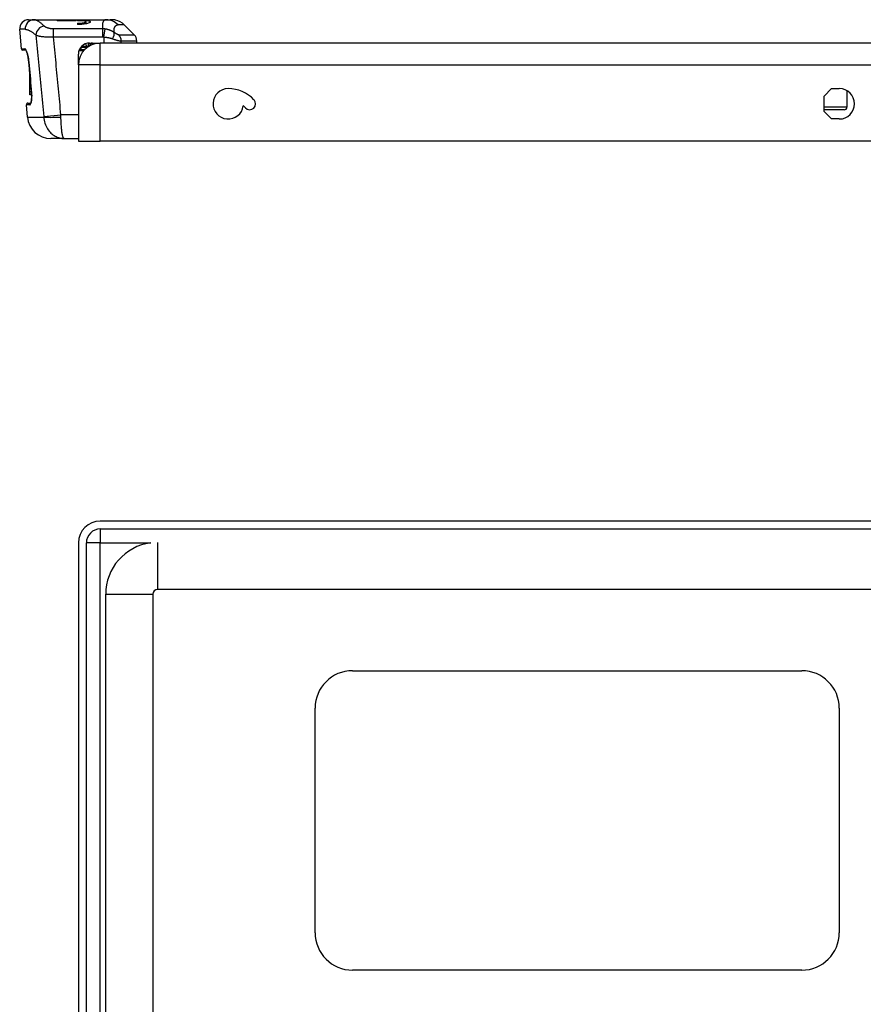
# Model space of a CAD drawing. Header units: inches. Extents: x 1.5 to 31.5, y 2.1 to 17.
# Tile 15 of 34: x 1.5 to 7.2, y 10.2 to 16.8. Entities that reach past the tile are written whole.
import ezdxf

# ---------------------------------------------------------------- set-up
doc = ezdxf.new("R2010")
doc.units = ezdxf.units.IN
doc.header["$MEASUREMENT"] = 0
doc.layers.add('Visible Edges(ANSI)', color=7, linetype='Continuous', lineweight=25)
doc.layers.add('Visible Tangent Edges(ANSI)', color=7, linetype='Continuous', lineweight=25)

msp = doc.modelspace()

# ---------------------------------------------------------------- linework, layer by layer
at = {"layer": 'Visible Edges(ANSI)'}
for p, q in [((1.6031, 16.7738), (1.6385, 16.7738)), ((1.6385, 16.7738), (1.7946, 16.7738)), ((1.7946, 16.7738), (1.7946, 16.7653)), ((1.7946, 16.7738), (1.9206, 16.7738)), ((1.9206, 16.7653), (1.9206, 16.7738)), ((1.9206, 16.7738), (2.1209, 16.7738)), ((2.1209, 16.7738), (2.1476, 16.7738)), ((2.1476, 16.7738), (2.1494, 16.7738)), ((2.1494, 16.7738), (2.1526, 16.7738)), ((2.1538, 16.7738), (2.1526, 16.7738)), ((2.1538, 16.7738), (2.1538, 16.7738)), ((1.5557, 16.5795), (1.5443, 16.7096)), ((1.9206, 16.7653), (1.7946, 16.7653)), ((1.9304, 16.7703), (1.9501, 16.7703)), ((1.9304, 16.7703), (1.9304, 16.7665)), ((1.9501, 16.7665), (1.9304, 16.7665)), ((1.9304, 16.7511), (1.9304, 16.7424)), ((1.9304, 16.7511), (1.9501, 16.7511)), ((1.9501, 16.7424), (1.9304, 16.7424)), ((1.9865, 16.7599), (1.9865, 16.7458)), ((2.2426, 16.7393), (2.3088, 16.673)), ((2.0034, 16.5951), (1.9702, 16.5951)), ((2.0111, 16.6181), (2.0821, 16.6181)), ((2.058, 16.6181), (2.058, 16.6161)), ((7.8701, 16.6181), (2.0821, 16.6181)), ((2.3261, 16.6181), (2.3261, 16.6313)), ((1.5855, 16.5705), (1.5655, 16.5705)), ((1.5956, 16.5448), (1.597, 16.5395)), ((1.9361, 16.4721), (1.9361, 16.5431)), ((1.9438, 16.5675), (1.9716, 16.5675)), ((1.9361, 16.4721), (1.9361, 15.9621)), ((1.6113, 16.3649), (1.6113, 16.4196)), ((1.6113, 16.3631), (1.6113, 16.3649)), ((1.6163, 16.3649), (1.6113, 16.3649)), ((1.6113, 16.3621), (1.6113, 16.3631)), ((1.6165, 16.3621), (1.6113, 16.3621)), ((1.6113, 16.361), (1.6113, 16.3621)), ((1.6166, 16.361), (1.6113, 16.361)), ((1.6113, 16.3593), (1.6113, 16.3609)), ((1.6113, 16.3541), (1.6113, 16.3593)), ((1.6113, 16.3446), (1.6113, 16.3541)), ((1.6113, 16.3306), (1.6113, 16.3446)), ((1.6113, 16.293), (1.6113, 16.3306)), ((6.9146, 16.2636), (6.9646, 16.3136)), ((6.9646, 16.3136), (7.0161, 16.3136)), ((1.6227, 16.293), (1.6113, 16.293)), ((1.6113, 16.2737), (1.6113, 16.293)), ((1.6113, 16.2716), (1.6113, 16.2737)), ((1.6238, 16.2737), (1.6113, 16.2737)), ((1.6239, 16.2716), (1.6113, 16.2716)), ((6.9146, 16.1606), (6.9146, 16.2636)), ((7.068, 16.1911), (7.068, 16.2994)), ((1.5956, 16.1237), (1.5884, 16.2055)), ((1.5982, 16.2162), (1.618, 16.2162)), ((7.0483, 16.1714), (6.9146, 16.1714)), ((6.9646, 16.1106), (6.9146, 16.1606)), ((7.0161, 16.1106), (6.9646, 16.1106)), ((1.8414, 15.98), (1.7524, 15.98)), ((1.8414, 15.98), (1.9361, 15.98)), ((1.9361, 15.9621), (2.0821, 15.9621)), ((7.8701, 15.9621), (2.0821, 15.9621)), ((7.8701, 13.425), (2.0821, 13.425)), ((2.0821, 13.372), (7.8701, 13.372)), ((1.9361, 13.279), (1.9361, 5.571)), ((1.9891, 5.571), (1.9891, 13.279)), ((7.4882, 12.9671), (2.4641, 12.9671)), ((2.1181, 9.55), (2.1181, 12.9361)), ((2.4331, 12.9361), (2.4331, 5.914)), ((3.7661, 12.425), (6.7661, 12.425)), ((3.5161, 10.675), (3.5161, 12.175)), ((7.0161, 12.175), (7.0161, 10.675)), ((6.7661, 10.425), (3.7661, 10.425))]:
    msp.add_line(p, q, dxfattribs=at)
at = {"layer": 'Visible Edges(ANSI)', "flags": 128}
for points in [[(2.1607, 16.7732), (2.1601, 16.7733), (2.1596, 16.7733), (2.159, 16.7734), (2.1585, 16.7734), (2.1579, 16.7735), (2.1574, 16.7735), (2.1568, 16.7735), (2.1562, 16.7736), (2.1557, 16.7736), (2.1551, 16.7736), (2.1546, 16.7737), (2.154, 16.7737), (2.1535, 16.7737), (2.153, 16.7737), (2.1524, 16.7738), (2.1519, 16.7738), (2.1513, 16.7738), (2.1508, 16.7738), (2.1503, 16.7738), (2.1497, 16.7738), (2.1492, 16.7738), (2.1487, 16.7738), (2.1481, 16.7738), (2.1476, 16.7738)], [(2.1494, 16.7738), (2.1498, 16.7738), (2.1503, 16.7738), (2.1508, 16.7738), (2.1512, 16.7738), (2.1517, 16.7738), (2.1521, 16.7738), (2.1526, 16.7738), (2.1531, 16.7738), (2.1535, 16.7738), (2.154, 16.7737), (2.1545, 16.7737), (2.155, 16.7737), (2.1554, 16.7737), (2.1559, 16.7736), (2.1564, 16.7736), (2.1569, 16.7736), (2.1573, 16.7735), (2.1578, 16.7735), (2.1583, 16.7735), (2.1588, 16.7734), (2.1593, 16.7734), (2.1597, 16.7733), (2.1602, 16.7733), (2.1607, 16.7732)], [(2.1834, 16.7713), (2.1833, 16.7714), (2.1831, 16.7714), (2.1829, 16.7714), (2.1825, 16.7715), (2.1819, 16.7716), (2.1813, 16.7717), (2.1806, 16.7718), (2.1797, 16.7719), (2.1787, 16.772), (2.1777, 16.7722), (2.1765, 16.7723), (2.1752, 16.7725), (2.1738, 16.7727), (2.1723, 16.7728), (2.1707, 16.773), (2.1691, 16.7731), (2.1673, 16.7733), (2.1655, 16.7734), (2.1635, 16.7735), (2.1615, 16.7736), (2.1594, 16.7737), (2.1572, 16.7738), (2.155, 16.7738), (2.1526, 16.7738)], [(1.9501, 16.7703), (1.9586, 16.7702), (1.9672, 16.77), (1.9756, 16.7697), (1.9835, 16.7693), (1.9908, 16.7687), (1.9971, 16.7679), (2.0026, 16.767), (2.0074, 16.7659), (2.0113, 16.7646), (2.014, 16.7631), (2.0156, 16.7615), (2.016, 16.7598), (2.0154, 16.758), (2.0138, 16.756), (2.011, 16.754), (2.0071, 16.752), (2.0023, 16.7501), (1.9968, 16.7483), (1.9905, 16.7467), (1.9834, 16.7452), (1.9755, 16.744), (1.9672, 16.7431), (1.9586, 16.7425), (1.9501, 16.7424)], [(1.9501, 16.7511), (1.9548, 16.7512), (1.9595, 16.7515), (1.9642, 16.7519), (1.9685, 16.7525), (1.9725, 16.7532), (1.9759, 16.754), (1.979, 16.7548), (1.9816, 16.7558), (1.9838, 16.7568), (1.9853, 16.7579), (1.9862, 16.7589), (1.9865, 16.7599), (1.9862, 16.7608), (1.9854, 16.7618), (1.9838, 16.7626), (1.9817, 16.7634), (1.9791, 16.7642), (1.976, 16.7648), (1.9725, 16.7653), (1.9685, 16.7657), (1.9642, 16.7661), (1.9596, 16.7663), (1.9548, 16.7665), (1.9501, 16.7665)], [(1.6049, 16.4909), (1.6032, 16.5059), (1.601, 16.5204), (1.5983, 16.5339), (1.5952, 16.546), (1.592, 16.5563), (1.5889, 16.5643), (1.5874, 16.5673), (1.5861, 16.5696), (1.5851, 16.571), (1.5846, 16.5715)], [(1.5983, 16.5338), (1.6004, 16.5238), (1.6022, 16.5132), (1.6037, 16.5022), (1.6049, 16.4909)], [(1.6226, 16.2941), (1.6233, 16.2846), (1.6238, 16.2753), (1.624, 16.2662), (1.6239, 16.2574), (1.6236, 16.2492), (1.623, 16.2415), (1.6223, 16.2345), (1.6213, 16.2284)], [(1.6171, 16.2146), (1.6177, 16.2156), (1.6189, 16.2184), (1.6201, 16.2228), (1.6213, 16.2284)], [(1.6213, 16.2284), (1.6197, 16.221), (1.618, 16.2162)]]:
    msp.add_lwpolyline(points, dxfattribs=at)
at = {"layer": 'Visible Edges(ANSI)'}
for centre, radius, start, end in [((1.6031, 16.7148), 0.0591, 90, 185), ((2.1591, 16.6557), 0.1181, 45, 78.11897), ((2.267, 16.6313), 0.0591, 0, 45), ((1.5655, 16.5804), 0.00984, 185, 270), ((2.0821, 16.4721), 0.146, 90, 180), ((2.0111, 16.5431), 0.075, 90, 180), ((1.9702, 16.6), 0.00492, 125.72805, 270), ((2.0308, 16.5984), 0.0197, 90, 176.26655), ((1.9438, 16.5626), 0.00492, 90, 163.85376), ((3057.3158, 291.6905), 3068.0782, 185.1462166, 185.1496091), ((1.946, 16.4789), 0.00984, 180, 188.20391), ((2.9361, 16.2121), 0.1015, 90, 352.32639), ((2.9361, 16.0774), 0.2362, 43.18687, 90), ((7.0161, 16.2121), 0.1015, 270, 90), ((1.5982, 16.2063), 0.00984, 90, 185), ((2.9361, 16.0774), 0.1575, 43.18687, 50.30109), ((3.0797, 16.2121), 0.0394, 223.18687, 43.18687), ((7.0483, 16.1911), 0.0197, 270, 0), ((1.7524, 16.1374), 0.1575, 185, 270), ((2.0821, 13.279), 0.146, 90, 180), ((2.0821, 13.279), 0.093, 90, 180), ((2.4641, 12.9361), 0.346, 97.55091, 180), ((2.4641, 12.9361), 0.031, 90, 180), ((3.7661, 12.175), 0.25, 90, 180), ((6.7661, 12.175), 0.25, 0, 90), ((3.7661, 10.675), 0.25, 180, 270), ((6.7661, 10.675), 0.25, 270, 0)]:
    msp.add_arc(centre, radius, start, end, dxfattribs=at)
for centre, major_axis, ratio, start_param, end_param in [((2.045, 16.6031), (-0.00984, 0), 0.999391, 4.902488, 5.075064), ((1.0443, 16.258), (0.2181, -2.4202), 0.238359, 1.564193, 1.570765)]:
    msp.add_ellipse(centre, major_axis=major_axis, ratio=ratio, start_param=start_param, end_param=end_param, dxfattribs=at)
at = {"layer": 'Visible Tangent Edges(ANSI)'}
for p, q in [((1.5811, 16.7096), (1.5443, 16.7096)), ((1.7702, 16.6588), (1.7702, 16.7123)), ((2.0981, 16.7123), (1.7702, 16.7123)), ((1.9501, 16.7703), (1.9501, 16.7665)), ((1.9501, 16.7511), (1.9501, 16.7424)), ((2.0981, 16.6588), (2.0981, 16.7123)), ((2.1059, 16.6583), (2.1137, 16.7115)), ((2.2426, 16.7393), (2.202, 16.7393)), ((1.7702, 16.6588), (2.0981, 16.6588)), ((2.1059, 16.6583), (2.1059, 16.6181)), ((2.2061, 16.673), (2.3088, 16.673)), ((1.5557, 16.5795), (1.5785, 16.5795)), ((1.943, 16.5745), (1.9475, 16.5724)), ((1.9592, 16.5902), (1.9555, 16.5935)), ((1.9592, 16.5902), (1.9962, 16.5902)), ((1.9844, 16.6132), (1.9913, 16.5951)), ((2.0089, 16.5984), (2.0013, 16.5984)), ((2.0821, 16.4721), (2.0821, 16.6181)), ((2.3261, 16.6313), (2.2222, 16.6313)), ((2.2222, 16.6181), (2.2222, 16.6313)), ((1.9761, 16.5724), (1.9475, 16.5724)), ((1.6052, 16.4909), (1.6049, 16.4909)), ((2.0821, 16.4721), (1.9361, 16.4721)), ((2.0821, 16.4721), (7.8701, 16.4721)), ((2.0821, 15.9621), (2.0821, 16.4721)), ((1.6164, 16.3631), (1.6113, 16.3631)), ((1.6168, 16.3593), (1.6113, 16.3593)), ((1.6172, 16.3541), (1.6113, 16.3541)), ((1.6181, 16.3446), (1.6113, 16.3446)), ((1.6194, 16.3306), (1.6113, 16.3306)), ((1.6215, 16.31), (1.6212, 16.31)), ((1.6117, 16.2055), (1.5884, 16.2055)), ((6.9146, 16.1911), (7.068, 16.1911)), ((1.5956, 16.1237), (1.7046, 16.1237)), ((1.7044, 16.1265), (1.8194, 16.1374)), ((1.9361, 16.1374), (1.8194, 16.1374)), ((2.0821, 13.372), (2.0821, 13.279)), ((2.0821, 13.279), (1.9891, 13.279)), ((2.0821, 13.279), (2.4186, 13.279)), ((2.0821, 10.0285), (2.0821, 13.279)), ((2.4641, 13.282), (2.4641, 12.9671)), ((2.1181, 12.9361), (2.4331, 12.9361))]:
    msp.add_line(p, q, dxfattribs=at)
at = {"layer": 'Visible Tangent Edges(ANSI)', "flags": 128}
for points in [[(1.7069, 16.7317), (1.7034, 16.735), (1.7, 16.7382), (1.6966, 16.7413), (1.6932, 16.7442), (1.6899, 16.747), (1.6867, 16.7497), (1.6835, 16.7523), (1.6803, 16.7547), (1.6772, 16.757), (1.6742, 16.7591), (1.6712, 16.7611), (1.6683, 16.7629), (1.6655, 16.7647), (1.6627, 16.7662), (1.66, 16.7677), (1.6573, 16.769), (1.6547, 16.7701), (1.6522, 16.7711), (1.6497, 16.7719), (1.6473, 16.7726), (1.645, 16.7732), (1.6427, 16.7735), (1.6406, 16.7738), (1.6385, 16.7738)], [(2.1209, 16.7738), (2.1186, 16.7737), (2.1164, 16.7734), (2.1143, 16.7729), (2.1123, 16.7722), (2.1104, 16.7712), (2.1087, 16.7701), (2.107, 16.7687), (2.1054, 16.7671), (2.104, 16.7653), (2.1027, 16.7632), (2.1014, 16.761), (2.1004, 16.7585), (2.0994, 16.7558), (2.0986, 16.7529), (2.0979, 16.7498), (2.0973, 16.7465), (2.0969, 16.7429), (2.0966, 16.7392), (2.0965, 16.7352), (2.0965, 16.731), (2.0967, 16.7266), (2.097, 16.7221), (2.0975, 16.7173), (2.0981, 16.7123)], [(1.5811, 16.7096), (1.5833, 16.7096), (1.5856, 16.7094), (1.5879, 16.709), (1.5903, 16.7085), (1.5928, 16.7079), (1.5954, 16.7071), (1.598, 16.7062), (1.6007, 16.7052), (1.6035, 16.704), (1.6063, 16.7027), (1.6092, 16.7013), (1.6122, 16.6997), (1.6152, 16.698), (1.6183, 16.6962), (1.6214, 16.6943), (1.6246, 16.6922), (1.6279, 16.69), (1.6312, 16.6877), (1.6346, 16.6853), (1.638, 16.6827), (1.6415, 16.68), (1.6451, 16.6772), (1.6486, 16.6743), (1.6523, 16.6713)], [(1.7702, 16.7123), (1.7668, 16.7123), (1.7633, 16.7125), (1.7599, 16.7127), (1.7565, 16.713), (1.7532, 16.7134), (1.7499, 16.7139), (1.7467, 16.7144), (1.7436, 16.7151), (1.7405, 16.7158), (1.7375, 16.7165), (1.7346, 16.7174), (1.7318, 16.7182), (1.729, 16.7192), (1.7264, 16.7202), (1.7239, 16.7212), (1.7215, 16.7222), (1.7193, 16.7233), (1.7171, 16.7245), (1.7151, 16.7256), (1.7132, 16.7268), (1.7114, 16.728), (1.7098, 16.7292), (1.7083, 16.7305), (1.7069, 16.7317)], [(2.1137, 16.7115), (2.1131, 16.7115), (2.1124, 16.7116), (2.1118, 16.7117), (2.1111, 16.7117), (2.1105, 16.7118), (2.1098, 16.7119), (2.1092, 16.7119), (2.1085, 16.712), (2.1079, 16.712), (2.1072, 16.7121), (2.1066, 16.7121), (2.1059, 16.7121), (2.1053, 16.7122), (2.1046, 16.7122), (2.104, 16.7122), (2.1033, 16.7122), (2.1027, 16.7123), (2.102, 16.7123), (2.1014, 16.7123), (2.1007, 16.7123), (2.1001, 16.7123), (2.0994, 16.7123), (2.0988, 16.7123), (2.0981, 16.7123)], [(2.1749, 16.6884), (2.1728, 16.6899), (2.1706, 16.6914), (2.1683, 16.6928), (2.166, 16.6942), (2.1637, 16.6956), (2.1613, 16.6969), (2.1589, 16.6981), (2.1564, 16.6993), (2.154, 16.7005), (2.1515, 16.7016), (2.1489, 16.7026), (2.1463, 16.7036), (2.1437, 16.7046), (2.1411, 16.7054), (2.1385, 16.7063), (2.1358, 16.7071), (2.1331, 16.7078), (2.1303, 16.7085), (2.1276, 16.7091), (2.1248, 16.7097), (2.1221, 16.7102), (2.1193, 16.7107), (2.1165, 16.7111), (2.1137, 16.7115)], [(2.1749, 16.6884), (2.1744, 16.6925), (2.1741, 16.6965), (2.174, 16.7003), (2.174, 16.7039), (2.1742, 16.7073), (2.1745, 16.7106), (2.1749, 16.7137), (2.1755, 16.7167), (2.1763, 16.7194), (2.1772, 16.722), (2.1782, 16.7244), (2.1793, 16.7266), (2.1806, 16.7286), (2.182, 16.7305), (2.1835, 16.7322), (2.1852, 16.7337), (2.1869, 16.735), (2.1887, 16.7361), (2.1907, 16.7371), (2.1928, 16.7379), (2.1949, 16.7385), (2.1972, 16.7389), (2.1996, 16.7392), (2.202, 16.7393)], [(1.6523, 16.6713), (1.6547, 16.6703), (1.6575, 16.6693), (1.6605, 16.6683), (1.6637, 16.6674), (1.6672, 16.6665), (1.6709, 16.6656), (1.6749, 16.6647), (1.6791, 16.6639), (1.6835, 16.6631), (1.6882, 16.6624), (1.693, 16.6617), (1.6981, 16.6611), (1.7034, 16.6605), (1.7088, 16.66), (1.7144, 16.6595), (1.7201, 16.6591), (1.726, 16.6588), (1.7321, 16.6586), (1.7382, 16.6584), (1.7445, 16.6583), (1.7508, 16.6583), (1.7573, 16.6584), (1.7637, 16.6586), (1.7702, 16.6588)], [(1.6523, 16.6713), (1.6544, 16.6486), (1.6566, 16.6259), (1.6588, 16.6032), (1.6609, 16.5805), (1.6631, 16.5578), (1.6653, 16.5351), (1.6674, 16.5124), (1.6696, 16.4897), (1.6718, 16.467), (1.6739, 16.4443), (1.6761, 16.4216), (1.6783, 16.3989), (1.6805, 16.3762), (1.6826, 16.3535), (1.6848, 16.3308), (1.687, 16.3081), (1.6891, 16.2854), (1.6913, 16.2627), (1.6935, 16.24), (1.6957, 16.2173), (1.6979, 16.1946), (1.7, 16.1719), (1.7022, 16.1492), (1.7044, 16.1265)], [(1.8194, 16.1374), (1.8174, 16.1592), (1.8153, 16.1809), (1.8132, 16.2026), (1.8112, 16.2243), (1.8091, 16.2461), (1.8071, 16.2678), (1.805, 16.2895), (1.803, 16.3112), (1.8009, 16.333), (1.7989, 16.3547), (1.7968, 16.3764), (1.7948, 16.3981), (1.7927, 16.4199), (1.7907, 16.4416), (1.7886, 16.4633), (1.7866, 16.485), (1.7845, 16.5067), (1.7825, 16.5285), (1.7804, 16.5502), (1.7784, 16.5719), (1.7763, 16.5936), (1.7743, 16.6154), (1.7722, 16.6371), (1.7702, 16.6588)], [(2.0981, 16.6588), (2.0984, 16.6588), (2.0988, 16.6588), (2.0991, 16.6588), (2.0994, 16.6588), (2.0998, 16.6588), (2.1001, 16.6588), (2.1004, 16.6588), (2.1007, 16.6588), (2.1011, 16.6587), (2.1014, 16.6587), (2.1017, 16.6587), (2.102, 16.6587), (2.1024, 16.6587), (2.1027, 16.6586), (2.103, 16.6586), (2.1033, 16.6586), (2.1037, 16.6585), (2.104, 16.6585), (2.1043, 16.6585), (2.1046, 16.6584), (2.105, 16.6584), (2.1053, 16.6583), (2.1056, 16.6583), (2.1059, 16.6583)], [(2.1059, 16.6583), (2.1086, 16.658), (2.1113, 16.6578), (2.1139, 16.6575), (2.1165, 16.6572), (2.1192, 16.6569), (2.1218, 16.6566), (2.1244, 16.6562), (2.1269, 16.6559), (2.1295, 16.6555), (2.132, 16.655), (2.1345, 16.6546), (2.137, 16.6541), (2.1394, 16.6536), (2.1418, 16.6531), (2.1442, 16.6525), (2.1465, 16.652), (2.1488, 16.6514), (2.1511, 16.6508), (2.1534, 16.6501), (2.1556, 16.6495), (2.1577, 16.6488), (2.1599, 16.6481), (2.1619, 16.6474), (2.164, 16.6466)], [(2.164, 16.6466), (2.1669, 16.6455), (2.1699, 16.6445), (2.1728, 16.6434), (2.1757, 16.6424), (2.1785, 16.6414), (2.1814, 16.6405), (2.1842, 16.6396), (2.1869, 16.6387), (2.1896, 16.6379), (2.1923, 16.6371), (2.1949, 16.6363), (2.1975, 16.6356), (2.2, 16.6349), (2.2025, 16.6343), (2.2048, 16.6338), (2.2071, 16.6333), (2.2093, 16.6328), (2.2115, 16.6324), (2.2135, 16.6321), (2.2155, 16.6318), (2.2173, 16.6316), (2.2191, 16.6314), (2.2207, 16.6313), (2.2222, 16.6313)], [(2.2061, 16.673), (2.2053, 16.6731), (2.2044, 16.6732), (2.2035, 16.6733), (2.2025, 16.6735), (2.2014, 16.6738), (2.2003, 16.6742), (2.1992, 16.6746), (2.198, 16.675), (2.1967, 16.6755), (2.1955, 16.6761), (2.1942, 16.6767), (2.1928, 16.6774), (2.1914, 16.6781), (2.19, 16.6788), (2.1886, 16.6796), (2.1872, 16.6805), (2.1857, 16.6813), (2.1842, 16.6822), (2.1827, 16.6832), (2.1811, 16.6842), (2.1796, 16.6852), (2.178, 16.6862), (2.1765, 16.6873), (2.1749, 16.6884)], [(1.6052, 16.4909), (1.6046, 16.4968), (1.6039, 16.5026), (1.6032, 16.5083), (1.6024, 16.514), (1.6014, 16.5195), (1.6005, 16.525), (1.5994, 16.5303), (1.5983, 16.5354), (1.5971, 16.5403), (1.5959, 16.545), (1.5947, 16.5495), (1.5934, 16.5537), (1.5921, 16.5576), (1.5908, 16.5613), (1.5895, 16.5646), (1.5881, 16.5677), (1.5868, 16.5704), (1.5855, 16.5728), (1.5843, 16.5748), (1.583, 16.5765), (1.5818, 16.5778), (1.5806, 16.5787), (1.5795, 16.5793), (1.5785, 16.5795)], [(1.9592, 16.5902), (1.9597, 16.5905), (1.9603, 16.5907), (1.9608, 16.591), (1.9614, 16.5913), (1.962, 16.5916), (1.9625, 16.5919), (1.9631, 16.5921), (1.9637, 16.5924), (1.9642, 16.5927), (1.9648, 16.5929), (1.9653, 16.5931), (1.9659, 16.5934), (1.9664, 16.5936), (1.9669, 16.5938), (1.9674, 16.594), (1.9679, 16.5942), (1.9684, 16.5944), (1.9688, 16.5946), (1.9692, 16.5947), (1.9695, 16.5948), (1.9698, 16.5949), (1.97, 16.595), (1.9702, 16.5951), (1.9702, 16.5951)], [(1.9918, 16.5951), (1.9922, 16.5954), (1.9926, 16.5956), (1.993, 16.5959), (1.9934, 16.5961), (1.9938, 16.5964), (1.9942, 16.5966), (1.9946, 16.5968), (1.995, 16.597), (1.9954, 16.5972), (1.9958, 16.5973), (1.9962, 16.5975), (1.9966, 16.5976), (1.997, 16.5978), (1.9974, 16.5979), (1.9978, 16.598), (1.9982, 16.5981), (1.9986, 16.5982), (1.999, 16.5982), (1.9994, 16.5983), (1.9998, 16.5983), (2.0002, 16.5984), (2.0005, 16.5984), (2.0009, 16.5984), (2.0013, 16.5984)], [(1.9438, 16.5675), (1.9438, 16.5675), (1.9438, 16.5676), (1.9439, 16.5676), (1.9439, 16.5677), (1.944, 16.5678), (1.9441, 16.5679), (1.9441, 16.5681), (1.9442, 16.5682), (1.9443, 16.5684), (1.9445, 16.5686), (1.9446, 16.5688), (1.9448, 16.569), (1.9449, 16.5693), (1.9451, 16.5695), (1.9453, 16.5698), (1.9455, 16.5701), (1.9457, 16.5703), (1.9459, 16.5706), (1.9462, 16.5709), (1.9464, 16.5712), (1.9467, 16.5715), (1.9469, 16.5718), (1.9472, 16.5721), (1.9475, 16.5724)], [(1.6215, 16.31), (1.6208, 16.3175), (1.6201, 16.3251), (1.6195, 16.3326), (1.6188, 16.3401), (1.6181, 16.3477), (1.6174, 16.3552), (1.6167, 16.3628), (1.6161, 16.3703), (1.6154, 16.3778), (1.6147, 16.3854), (1.614, 16.3929), (1.6133, 16.4004), (1.6127, 16.408), (1.612, 16.4155), (1.6113, 16.4231), (1.6106, 16.4306), (1.6099, 16.4381), (1.6093, 16.4457), (1.6086, 16.4532), (1.6079, 16.4608), (1.6072, 16.4683), (1.6065, 16.4758), (1.6059, 16.4834), (1.6052, 16.4909)], [(1.6214, 16.2258), (1.6218, 16.2279), (1.6221, 16.2301), (1.6225, 16.2324), (1.6228, 16.2348), (1.623, 16.2372), (1.6233, 16.2398), (1.6235, 16.2424), (1.6237, 16.245), (1.6239, 16.2478), (1.624, 16.2506), (1.6241, 16.2534), (1.6242, 16.2563), (1.6243, 16.2593), (1.6243, 16.2623), (1.6243, 16.2654), (1.6242, 16.2685), (1.6242, 16.2716), (1.6241, 16.2747), (1.624, 16.2779), (1.6238, 16.2811), (1.6236, 16.2844), (1.6234, 16.2876), (1.6232, 16.2908), (1.6229, 16.2941)], [(1.6229, 16.2941), (1.6229, 16.2947), (1.6228, 16.2954), (1.6227, 16.2961), (1.6227, 16.2967), (1.6226, 16.2974), (1.6226, 16.298), (1.6225, 16.2987), (1.6224, 16.2994), (1.6224, 16.3), (1.6223, 16.3007), (1.6223, 16.3014), (1.6222, 16.302), (1.6221, 16.3027), (1.6221, 16.3034), (1.622, 16.304), (1.622, 16.3047), (1.6219, 16.3053), (1.6218, 16.306), (1.6218, 16.3067), (1.6217, 16.3073), (1.6217, 16.308), (1.6216, 16.3087), (1.6216, 16.3093), (1.6215, 16.31)], [(1.6117, 16.2055), (1.6122, 16.2055), (1.6126, 16.2056), (1.6131, 16.2058), (1.6136, 16.2061), (1.614, 16.2064), (1.6145, 16.2068), (1.6149, 16.2073), (1.6154, 16.2078), (1.6158, 16.2084), (1.6162, 16.2091), (1.6167, 16.2099), (1.6171, 16.2107), (1.6175, 16.2116), (1.6179, 16.2126), (1.6183, 16.2136), (1.6187, 16.2147), (1.6191, 16.2159), (1.6194, 16.2171), (1.6198, 16.2184), (1.6201, 16.2197), (1.6205, 16.2212), (1.6208, 16.2227), (1.6211, 16.2242), (1.6214, 16.2258)], [(1.7044, 16.1265), (1.7044, 16.1264), (1.7044, 16.1263), (1.7044, 16.1262), (1.7044, 16.1261), (1.7044, 16.126), (1.7045, 16.1258), (1.7045, 16.1257), (1.7045, 16.1256), (1.7045, 16.1255), (1.7045, 16.1254), (1.7045, 16.1252), (1.7045, 16.1251), (1.7045, 16.125), (1.7045, 16.1249), (1.7045, 16.1248), (1.7045, 16.1247), (1.7046, 16.1245), (1.7046, 16.1244), (1.7046, 16.1243), (1.7046, 16.1242), (1.7046, 16.1241), (1.7046, 16.1239), (1.7046, 16.1238), (1.7046, 16.1237)], [(1.7046, 16.1237), (1.7057, 16.1131), (1.7075, 16.1026), (1.7099, 16.0923), (1.7128, 16.0823), (1.7163, 16.0726), (1.7203, 16.0632), (1.7247, 16.0543), (1.7296, 16.0458), (1.7349, 16.0378), (1.7405, 16.0303), (1.7465, 16.0234), (1.7528, 16.0169), (1.7593, 16.011), (1.7661, 16.0056), (1.7731, 16.0007), (1.7802, 15.9963), (1.7875, 15.9925), (1.795, 15.9891), (1.8026, 15.9863), (1.8102, 15.984), (1.818, 15.9822), (1.8258, 15.981), (1.8336, 15.9802), (1.8414, 15.98)], [(1.8196, 16.1237), (1.8196, 16.1243), (1.8196, 16.1249), (1.8196, 16.1254), (1.8196, 16.126), (1.8196, 16.1266), (1.8196, 16.1271), (1.8196, 16.1277), (1.8196, 16.1283), (1.8196, 16.1289), (1.8196, 16.1294), (1.8195, 16.13), (1.8195, 16.1306), (1.8195, 16.1311), (1.8195, 16.1317), (1.8195, 16.1323), (1.8195, 16.1329), (1.8195, 16.1334), (1.8195, 16.134), (1.8195, 16.1346), (1.8195, 16.1352), (1.8194, 16.1357), (1.8194, 16.1363), (1.8194, 16.1369), (1.8194, 16.1374)], [(1.8414, 15.98), (1.8402, 15.9802), (1.8389, 15.981), (1.8377, 15.9822), (1.8365, 15.984), (1.8352, 15.9863), (1.834, 15.9891), (1.8328, 15.9925), (1.8317, 15.9963), (1.8305, 16.0007), (1.8294, 16.0056), (1.8283, 16.011), (1.8273, 16.0169), (1.8263, 16.0234), (1.8254, 16.0303), (1.8245, 16.0378), (1.8236, 16.0458), (1.8228, 16.0543), (1.8221, 16.0632), (1.8215, 16.0726), (1.8209, 16.0823), (1.8205, 16.0923), (1.8201, 16.1026), (1.8198, 16.1131), (1.8196, 16.1237)]]:
    msp.add_lwpolyline(points, dxfattribs=at)
at = {"layer": 'Visible Tangent Edges(ANSI)'}
msp.add_arc((2.0111, 16.5431), 0.0701, 137.82879, 155.2576, dxfattribs=at)
for centre, major_axis, ratio, start_param, end_param in [((1.6385, 16.7148), (0, 0.0591), 0.975157, 0, 1.658063), ((2.1209, 16.6557), (0, 0.1181), 0.971084, 5.497787, 6.283185), ((1.7069, 16.6765), (-0.0389, -0.0445), 0.86663, 3.931376, 5.453181), ((2.1366, 16.6466), (0.0342, 0.0481), 0.392905, 4.984841, 5.974173), ((2.1673, 16.6313), (0, -0.0591), 0.930105, 1.570796, 2.356194), ((1.5881, 16.5804), (0, -0.00984), 0.984508, 4.799655, 5.969753), ((2.0111, 16.5984), (0, 0.0197), 0.5, 0, 1.570796), ((1.6324, 16.2949), (-0.0098, -0.00087), 0.006389, 0, 0.241538), ((1.6214, 16.2063), (0, -0.00984), 0.983784, 3.539452, 4.799655), ((1.631, 16.2267), (-0.00968, 0.00175), 0.765398, 0, 0.345301), ((1.8196, 16.1346), (-0.1248, -0.0073), 0.087008, 0.393118, 1.565712)]:
    msp.add_ellipse(centre, major_axis=major_axis, ratio=ratio, start_param=start_param, end_param=end_param, dxfattribs=at)

doc.saveas('drawing.dxf')
